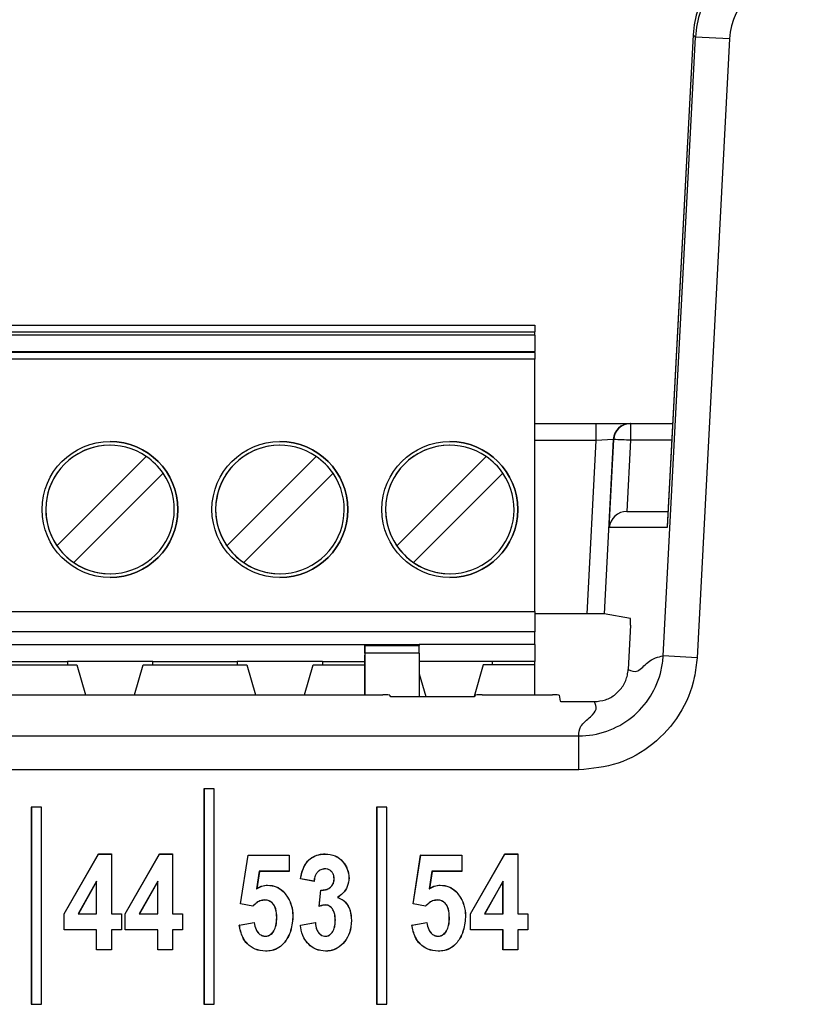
# Paper-space layout 'Sheet2' of a CAD drawing. Header units: millimetres. Extents: x -8 to 412, y -20 to 277.
# Tile 21 of 40: x 97.54 to 102.11, y 180.14 to 185.93. Entities that reach past the tile are written whole.
import ezdxf

# ---------------------------------------------------------------- set-up
doc = ezdxf.new("R2010")
doc.units = ezdxf.units.MM

psp = doc.layouts.new('Sheet2')

# ---------------------------------------------------------------- linework, layer by layer
at = {"color": 7, "linetype": 'Continuous', "lineweight": 25}
for p, q in [((101.3242, 182.1872), (101.5153, 185.8288)), ((101.5013, 185.8435), (101.3478, 182.9432)), ((101.5012, 185.8435), (101.3479, 182.9484)), ((101.5013, 185.8435), (101.5012, 185.8435)), ((101.5153, 185.8288), (101.5013, 185.8435)), ((101.7147, 185.8183), (101.5153, 185.8288)), ((101.7147, 185.8183), (101.5236, 182.1767)), ((93.569, 184.1348), (100.569, 184.1348)), ((100.569, 184.1348), (100.569, 184.0948)), ((93.569, 184.0948), (100.569, 184.0948)), ((100.569, 184.0748), (93.569, 184.0748)), ((100.569, 184.0748), (100.569, 184.0948)), ((100.569, 184.0748), (100.569, 183.9788)), ((93.569, 183.9788), (100.569, 183.9788)), ((100.569, 183.9739), (93.569, 183.9739)), ((100.569, 183.9739), (100.569, 183.9788)), ((100.569, 183.9739), (100.569, 183.9339)), ((100.569, 183.9339), (93.569, 183.9339)), ((100.569, 182.4488), (100.569, 183.9339)), ((100.569, 183.5554), (100.9301, 183.5554)), ((100.9301, 183.4554), (100.9301, 183.5554)), ((100.9301, 183.5554), (101.1301, 183.5554)), ((101.1301, 183.5554), (101.1328, 183.5554)), ((101.1328, 183.5554), (101.1328, 183.4562)), ((101.1328, 183.5554), (101.3801, 183.5554)), ((100.8766, 182.4348), (100.9301, 183.4554)), ((101.0304, 183.4606), (100.9301, 183.4554)), ((101.0304, 183.4606), (100.9765, 182.434)), ((101.0062, 182.9432), (101.0331, 183.4606)), ((101.0331, 183.4606), (101.0304, 183.4606)), ((101.1328, 183.4562), (101.1111, 183.0379)), ((97.7566, 182.8354), (98.2824, 183.3611)), ((98.7566, 182.8354), (99.2824, 183.3611)), ((99.7566, 182.8354), (100.2824, 183.3611)), ((98.3814, 183.2622), (97.8556, 182.7364)), ((99.3814, 183.2622), (98.8556, 182.7364)), ((100.3814, 183.2622), (99.8556, 182.7364)), ((101.1111, 183.0379), (101.1111, 183.0379)), ((101.1111, 183.0379), (101.3527, 183.0379)), ((101.3478, 182.9432), (101.0062, 182.9432)), ((97.7566, 182.8354), (97.7566, 182.8354)), ((98.7566, 182.8354), (98.7566, 182.8354)), ((99.7566, 182.8354), (99.7566, 182.8354)), ((97.8556, 182.7364), (97.8556, 182.7364)), ((98.8556, 182.7364), (98.8556, 182.7364)), ((99.8556, 182.7364), (99.8556, 182.7364)), ((93.569, 182.4488), (100.569, 182.4488)), ((100.569, 182.4488), (100.569, 182.3288)), ((100.8766, 182.4348), (100.569, 182.4348)), ((101.1319, 182.4079), (100.9765, 182.434)), ((100.569, 182.3288), (93.569, 182.3288)), ((100.569, 182.2548), (100.569, 182.3288)), ((101.1319, 182.3679), (101.1182, 182.1074)), ((97.069, 182.2548), (99.569, 182.2548)), ((99.569, 182.2548), (99.889, 182.2548)), ((99.569, 182.2548), (99.569, 182.2484)), ((99.569, 182.2484), (99.889, 182.2484)), ((99.569, 182.2033), (99.569, 181.9579)), ((99.889, 182.2033), (99.569, 182.2033)), ((100.569, 182.2548), (99.889, 182.2548)), ((99.889, 182.2548), (99.889, 182.2484)), ((99.889, 182.2033), (99.889, 182.2484)), ((99.889, 182.2033), (99.889, 181.9475)), ((100.569, 182.2548), (100.569, 182.1548)), ((97.32, 182.1548), (97.818, 182.1548)), ((98.32, 182.1548), (97.818, 182.1548)), ((97.818, 182.1548), (97.818, 182.1348)), ((98.32, 182.1548), (98.818, 182.1548)), ((98.32, 182.1348), (98.32, 182.1548)), ((99.32, 182.1548), (98.818, 182.1548)), ((98.818, 182.1548), (98.818, 182.1348)), ((99.32, 182.1548), (99.569, 182.1548)), ((99.32, 182.1548), (99.32, 182.1348)), ((99.569, 181.9579), (99.569, 182.1922)), ((100.32, 182.1548), (99.889, 182.1548)), ((100.569, 182.1548), (100.32, 182.1548)), ((100.32, 182.1348), (100.32, 182.1548)), ((100.569, 182.1348), (100.569, 182.1548)), ((101.5236, 182.1767), (101.3242, 182.1872)), ((97.264, 182.1348), (97.874, 182.1348)), ((97.874, 182.1348), (97.9243, 181.9579)), ((98.2137, 181.9579), (98.264, 182.1348)), ((98.2137, 181.9579), (98.264, 182.1348)), ((98.264, 182.1348), (98.874, 182.1348)), ((98.264, 182.1348), (98.264, 182.1348)), ((98.874, 182.1348), (98.9243, 181.9579)), ((99.2137, 181.9579), (99.264, 182.1348)), ((99.2137, 181.9579), (99.264, 182.1348)), ((99.264, 182.1348), (99.569, 182.1348)), ((99.264, 182.1348), (99.264, 182.1348)), ((100.264, 182.1348), (100.211, 181.9484)), ((100.264, 182.1348), (100.211, 181.9484)), ((100.569, 182.1348), (100.264, 182.1348)), ((100.264, 182.1348), (100.264, 182.1348)), ((100.569, 181.9579), (100.569, 182.1348)), ((99.889, 182.0821), (99.9273, 181.9475)), ((94.5743, 181.9579), (99.6753, 181.9579)), ((99.7153, 181.9559), (99.7163, 181.9495)), ((99.7563, 181.9475), (100.177, 181.9475)), ((100.217, 181.9495), (100.2181, 181.9559)), ((100.2581, 181.9579), (100.6721, 181.9579)), ((100.7121, 181.9559), (100.7181, 181.9202)), ((100.7581, 181.9181), (100.9187, 181.9181)), ((93.4223, 181.7163), (100.8279, 181.7163)), ((100.8279, 181.5166), (100.8279, 181.7163)), ((100.8279, 181.5166), (93.4223, 181.5166)), ((98.6224, 181.4048), (98.6219, 181.4053)), ((98.6819, 181.4053), (98.6219, 181.4053)), ((98.6219, 181.4053), (98.6219, 180.1366)), ((98.6224, 181.4048), (98.6224, 180.1372)), ((98.6814, 181.4048), (98.6224, 181.4048)), ((98.6814, 181.4048), (98.6819, 181.4053)), ((98.6814, 180.1372), (98.6814, 181.4048)), ((98.6819, 180.1366), (98.6819, 181.4053)), ((97.6064, 181.2961), (97.6059, 181.2966)), ((97.6059, 181.2966), (97.6059, 180.1366)), ((97.6659, 181.2966), (97.6059, 181.2966)), ((97.6064, 181.2961), (97.6064, 180.1372)), ((97.6654, 181.2961), (97.6064, 181.2961)), ((97.6654, 181.2961), (97.6659, 181.2966)), ((97.6654, 180.1372), (97.6654, 181.2961)), ((97.6659, 180.1366), (97.6659, 181.2966)), ((99.6384, 181.2961), (99.6379, 181.2966)), ((99.6979, 181.2966), (99.6379, 181.2966)), ((99.6379, 181.2966), (99.6379, 180.1366)), ((99.6384, 181.2961), (99.6384, 180.1372)), ((99.6974, 181.2961), (99.6384, 181.2961)), ((99.6974, 181.2961), (99.6979, 181.2966)), ((99.6974, 180.1372), (99.6974, 181.2961)), ((99.6979, 180.1366), (99.6979, 181.2966)), ((97.799, 180.6691), (98.0013, 181.0217)), ((97.7995, 180.669), (98.0016, 181.0211)), ((98.0016, 181.0211), (98.0013, 181.0217)), ((98.0013, 181.0217), (98.0779, 181.0217)), ((98.0016, 181.0211), (98.0773, 181.0211)), ((98.0773, 181.0211), (98.0779, 181.0217)), ((98.0773, 181.0211), (98.0773, 180.6689)), ((98.0779, 181.0217), (98.0779, 180.6694)), ((98.1586, 180.6691), (98.3608, 181.0217)), ((98.1591, 180.669), (98.3611, 181.0211)), ((98.3611, 181.0211), (98.3608, 181.0217)), ((98.3608, 181.0217), (98.4374, 181.0217)), ((98.3611, 181.0211), (98.4369, 181.0211)), ((98.4369, 181.0211), (98.4374, 181.0217)), ((98.4369, 181.0211), (98.4369, 180.6689)), ((98.4374, 181.0217), (98.4374, 180.6694)), ((98.837, 180.7281), (98.8811, 181.0143)), ((98.8376, 180.7286), (98.8815, 181.0138)), ((98.8815, 181.0138), (98.8811, 181.0143)), ((98.8811, 181.0143), (99.1232, 181.0143)), ((98.8815, 181.0138), (99.1227, 181.0138)), ((99.1227, 181.0138), (99.1232, 181.0143)), ((99.1227, 181.0138), (99.1227, 180.9195)), ((99.1232, 181.0143), (99.1232, 180.9189)), ((99.3351, 181.0211), (99.3351, 181.0217)), ((99.853, 180.7281), (99.8971, 181.0143)), ((99.8536, 180.7286), (99.8975, 181.0138)), ((99.8975, 181.0138), (99.8971, 181.0143)), ((99.8971, 181.0143), (100.1392, 181.0143)), ((99.8975, 181.0138), (100.1387, 181.0138)), ((100.1387, 181.0138), (100.1392, 181.0143)), ((100.1387, 181.0138), (100.1387, 180.9195)), ((100.1392, 181.0143), (100.1392, 180.9189)), ((100.1906, 180.6691), (100.3928, 181.0217)), ((100.1911, 180.669), (100.3931, 181.0211)), ((100.3931, 181.0211), (100.3928, 181.0217)), ((100.3928, 181.0217), (100.4694, 181.0217)), ((100.3931, 181.0211), (100.4689, 181.0211)), ((100.4689, 181.0211), (100.4694, 181.0217)), ((100.4689, 181.0211), (100.4689, 180.6689)), ((100.4694, 181.0217), (100.4694, 180.6694)), ((99.3326, 180.9341), (99.3326, 180.9336)), ((98.9475, 180.9195), (98.9315, 180.8158)), ((98.9479, 180.9189), (98.9322, 180.8169)), ((98.9475, 180.9195), (98.9479, 180.9189)), ((99.1227, 180.9195), (98.9475, 180.9195)), ((99.1232, 180.9189), (98.9479, 180.9189)), ((99.1227, 180.9195), (99.1232, 180.9189)), ((99.1899, 180.8753), (99.1893, 180.8749)), ((99.27, 180.8602), (99.1893, 180.8749)), ((99.2695, 180.8608), (99.1899, 180.8753)), ((99.3879, 180.8761), (99.3874, 180.8761)), ((99.4749, 180.881), (99.4754, 180.881)), ((99.9635, 180.9195), (99.9475, 180.8158)), ((99.9639, 180.9189), (99.9482, 180.8169)), ((99.9635, 180.9195), (99.9639, 180.9189)), ((100.1387, 180.9195), (99.9635, 180.9195)), ((100.1392, 180.9189), (99.9639, 180.9189)), ((100.1387, 180.9195), (100.1392, 180.9189)), ((97.9903, 180.8612), (97.8819, 180.6689)), ((97.9898, 180.8592), (97.8828, 180.6694)), ((97.9903, 180.8612), (97.9898, 180.8592)), ((97.9898, 180.6694), (97.9898, 180.8592)), ((97.9903, 180.6689), (97.9903, 180.8612)), ((98.3499, 180.8612), (98.2415, 180.6689)), ((98.3494, 180.8592), (98.2424, 180.6694)), ((98.3499, 180.8612), (98.3494, 180.8592)), ((98.3494, 180.6694), (98.3494, 180.8592)), ((98.3499, 180.6689), (98.3499, 180.8612)), ((98.9315, 180.8158), (98.9322, 180.8169)), ((98.9964, 180.8377), (98.9964, 180.8382)), ((99.2993, 180.7127), (99.309, 180.8089)), ((99.2999, 180.7134), (99.3094, 180.8083)), ((99.3094, 180.8083), (99.309, 180.8089)), ((99.3669, 180.8255), (99.3665, 180.8259)), ((99.9475, 180.8158), (99.9482, 180.8169)), ((100.0124, 180.8377), (100.0124, 180.8382)), ((100.3819, 180.8612), (100.2735, 180.6689)), ((100.3814, 180.8592), (100.2744, 180.6694)), ((100.3819, 180.8612), (100.3814, 180.8592)), ((100.3814, 180.6694), (100.3814, 180.8592)), ((100.3819, 180.6689), (100.3819, 180.8612)), ((98.9798, 180.7507), (98.9798, 180.7502)), ((99.094, 180.7945), (99.0944, 180.7949)), ((99.4082, 180.7655), (99.4094, 180.7656)), ((99.9958, 180.7507), (99.9958, 180.7502)), ((100.11, 180.7945), (100.1104, 180.7949)), ((98.8376, 180.7286), (98.837, 180.7281)), ((98.9102, 180.7135), (98.837, 180.7281)), ((98.91, 180.714), (98.8376, 180.7286)), ((99.3369, 180.7213), (99.3369, 180.7208)), ((99.8536, 180.7286), (99.853, 180.7281)), ((99.9262, 180.7135), (99.853, 180.7281)), ((99.926, 180.714), (99.8536, 180.7286)), ((97.7995, 180.669), (97.799, 180.6691)), ((97.799, 180.574), (97.799, 180.6691)), ((97.7995, 180.5746), (97.7995, 180.669)), ((97.8819, 180.6689), (97.8828, 180.6694)), ((97.8819, 180.6689), (97.9903, 180.6689)), ((97.8828, 180.6694), (97.9898, 180.6694)), ((97.9903, 180.6689), (97.9898, 180.6694)), ((98.0773, 180.6689), (98.0779, 180.6694)), ((98.0773, 180.6689), (98.136, 180.6689)), ((98.0779, 180.6694), (98.1366, 180.6694)), ((98.136, 180.6689), (98.1366, 180.6694)), ((98.136, 180.6689), (98.136, 180.5746)), ((98.1366, 180.6694), (98.1366, 180.574)), ((98.1591, 180.669), (98.1586, 180.6691)), ((98.1586, 180.574), (98.1586, 180.6691)), ((98.1591, 180.5746), (98.1591, 180.669)), ((98.2415, 180.6689), (98.2424, 180.6694)), ((98.2415, 180.6689), (98.3499, 180.6689)), ((98.2424, 180.6694), (98.3494, 180.6694)), ((98.3499, 180.6689), (98.3494, 180.6694)), ((98.4369, 180.6689), (98.4374, 180.6694)), ((98.4369, 180.6689), (98.4956, 180.6689)), ((98.4374, 180.6694), (98.4961, 180.6694)), ((98.4956, 180.6689), (98.4961, 180.6694)), ((98.4956, 180.6689), (98.4956, 180.5746)), ((98.4961, 180.6694), (98.4961, 180.574)), ((99.0504, 180.647), (99.0498, 180.647)), ((99.1447, 180.6491), (99.1452, 180.6491)), ((100.0664, 180.647), (100.0658, 180.647)), ((100.1607, 180.6491), (100.1612, 180.6491)), ((100.1911, 180.669), (100.1906, 180.6691)), ((100.1906, 180.574), (100.1906, 180.6691)), ((100.1911, 180.5746), (100.1911, 180.669)), ((100.2735, 180.6689), (100.2744, 180.6694)), ((100.2735, 180.6689), (100.3819, 180.6689)), ((100.2744, 180.6694), (100.3814, 180.6694)), ((100.3819, 180.6689), (100.3814, 180.6694)), ((100.4689, 180.6689), (100.4694, 180.6694)), ((100.4689, 180.6689), (100.5276, 180.6689)), ((100.4694, 180.6694), (100.5281, 180.6694)), ((100.5276, 180.6689), (100.5281, 180.6694)), ((100.5276, 180.6689), (100.5276, 180.5746)), ((100.5281, 180.6694), (100.5281, 180.574)), ((98.8297, 180.6034), (98.9177, 180.6181)), ((98.8303, 180.603), (98.9173, 180.6175)), ((99.1893, 180.6034), (99.2773, 180.6181)), ((99.1898, 180.603), (99.2769, 180.6175)), ((99.2769, 180.6175), (99.2773, 180.6181)), ((99.3952, 180.6322), (99.3947, 180.6322)), ((99.4896, 180.6299), (99.4901, 180.6299)), ((99.8457, 180.6034), (99.9337, 180.6181)), ((99.8463, 180.603), (99.9333, 180.6175)), ((97.7995, 180.5746), (97.799, 180.574)), ((97.9898, 180.574), (97.799, 180.574)), ((97.9903, 180.5746), (97.7995, 180.5746)), ((97.9903, 180.5746), (97.9898, 180.574)), ((97.9898, 180.4566), (97.9898, 180.574)), ((97.9903, 180.4572), (97.9903, 180.5746)), ((98.0773, 180.5746), (98.0773, 180.4572)), ((98.0773, 180.5746), (98.0779, 180.574)), ((98.136, 180.5746), (98.0773, 180.5746)), ((98.0779, 180.574), (98.0779, 180.4566)), ((98.1366, 180.574), (98.0779, 180.574)), ((98.136, 180.5746), (98.1366, 180.574)), ((98.1591, 180.5746), (98.1586, 180.574)), ((98.3494, 180.574), (98.1586, 180.574)), ((98.3499, 180.5746), (98.1591, 180.5746)), ((98.3499, 180.5746), (98.3494, 180.574)), ((98.3494, 180.4566), (98.3494, 180.574)), ((98.3499, 180.4572), (98.3499, 180.5746)), ((98.4369, 180.5746), (98.4374, 180.574)), ((98.4956, 180.5746), (98.4369, 180.5746)), ((98.4369, 180.5746), (98.4369, 180.4572)), ((98.4961, 180.574), (98.4374, 180.574)), ((98.4374, 180.574), (98.4374, 180.4566)), ((98.4956, 180.5746), (98.4961, 180.574)), ((98.983, 180.5368), (98.983, 180.5374)), ((99.3362, 180.5368), (99.3362, 180.5374)), ((99.999, 180.5368), (99.999, 180.5374)), ((100.1911, 180.5746), (100.1906, 180.574)), ((100.3814, 180.574), (100.1906, 180.574)), ((100.3819, 180.5746), (100.1911, 180.5746)), ((100.3819, 180.5746), (100.3814, 180.574)), ((100.3814, 180.4566), (100.3814, 180.574)), ((100.3819, 180.4572), (100.3819, 180.5746)), ((100.5276, 180.5746), (100.4689, 180.5746)), ((100.4689, 180.5746), (100.4689, 180.4572)), ((100.4689, 180.5746), (100.4694, 180.574)), ((100.4694, 180.574), (100.4694, 180.4566)), ((100.5281, 180.574), (100.4694, 180.574)), ((100.5276, 180.5746), (100.5281, 180.574)), ((97.9903, 180.4572), (97.9898, 180.4566)), ((98.0779, 180.4566), (97.9898, 180.4566)), ((98.0773, 180.4572), (97.9903, 180.4572)), ((98.0773, 180.4572), (98.0779, 180.4566)), ((98.3499, 180.4572), (98.3494, 180.4566)), ((98.4374, 180.4566), (98.3494, 180.4566)), ((98.4369, 180.4572), (98.3499, 180.4572)), ((98.4369, 180.4572), (98.4374, 180.4566)), ((98.9847, 180.4498), (98.9847, 180.4493)), ((99.338, 180.4498), (99.338, 180.4493)), ((100.0007, 180.4498), (100.0007, 180.4493)), ((100.3819, 180.4572), (100.3814, 180.4566)), ((100.4694, 180.4566), (100.3814, 180.4566)), ((100.4689, 180.4572), (100.3819, 180.4572)), ((100.4689, 180.4572), (100.4694, 180.4566)), ((97.6064, 180.1372), (97.6059, 180.1366)), ((97.6059, 180.1366), (97.6659, 180.1366)), ((97.6064, 180.1372), (97.6654, 180.1372)), ((97.6654, 180.1372), (97.6659, 180.1366)), ((98.6224, 180.1372), (98.6219, 180.1366)), ((98.6219, 180.1366), (98.6819, 180.1366)), ((98.6224, 180.1372), (98.6814, 180.1372)), ((98.6814, 180.1372), (98.6819, 180.1366)), ((99.6384, 180.1372), (99.6379, 180.1366)), ((99.6379, 180.1366), (99.6979, 180.1366)), ((99.6384, 180.1372), (99.6974, 180.1372)), ((99.6974, 180.1372), (99.6979, 180.1366))]:
    psp.add_line(p, q, dxfattribs=at)
at = {"color": 8, "linetype": 'Continuous', "lineweight": 25}
for p, q in [((100.9301, 183.4554), (100.569, 183.4554)), ((101.3748, 183.4562), (101.1328, 183.4562))]:
    psp.add_line(p, q, dxfattribs=at)
at = {"color": 7, "linetype": 'Continuous', "lineweight": 25, "flags": 128}
for points in [[(99.569, 182.2548), (99.569, 182.2536), (99.569, 182.25), (99.569, 182.2441), (99.569, 182.2363), (99.569, 182.2267), (99.569, 182.2159), (99.569, 182.2042), (99.569, 182.1922)], [(99.569, 182.2033), (99.569, 182.2114), (99.569, 182.219), (99.569, 182.226), (99.569, 182.2324), (99.569, 182.2379), (99.569, 182.2424), (99.569, 182.246), (99.569, 182.2484)], [(99.2695, 180.8608), (99.2697, 180.8606), (99.2698, 180.8604), (99.27, 180.8602)], [(98.91, 180.714), (98.9101, 180.7138), (98.9102, 180.7135)], [(99.926, 180.714), (99.9261, 180.7138), (99.9262, 180.7135)], [(98.8303, 180.603), (98.83, 180.6032), (98.8297, 180.6034)], [(98.9173, 180.6175), (98.9175, 180.6177), (98.9176, 180.6179), (98.9177, 180.6181)], [(99.1898, 180.603), (99.1895, 180.6032), (99.1893, 180.6034)], [(99.8463, 180.603), (99.846, 180.6032), (99.8457, 180.6034)], [(99.9333, 180.6175), (99.9335, 180.6177), (99.9336, 180.6179), (99.9337, 180.6181)]]:
    psp.add_lwpolyline(points, dxfattribs=at)
at = {"color": 7, "linetype": 'Continuous', "lineweight": 25}
for centre in [(98.069, 183.0488), (99.069, 183.0488), (100.069, 183.0488)]:
    psp.add_circle(centre, 0.4, dxfattribs=at)
for centre, radius, start, end in [((101.1302, 183.4554), 0.0999, 90.03657, 177.04191), ((101.1329, 183.4554), 0.0999, 90.03657, 177.04191), ((98.069, 183.0488), 0.3783, 55.6634, 214.33658), ((98.069, 183.0488), 0.3783, 89.99999, 269.99999), ((98.069, 183.0488), 0.4, 269.99999, 89.99999), ((99.069, 183.0488), 0.3783, 55.6634, 214.33658), ((99.069, 183.0488), 0.3783, 89.99999, 269.99999), ((99.069, 183.0488), 0.4, 269.99999, 89.99999), ((100.069, 183.0488), 0.3783, 55.6634, 214.33658), ((100.069, 183.0488), 0.3783, 89.99999, 269.99999), ((100.069, 183.0488), 0.4, 269.99999, 89.99999), ((100.9421, 180.2372), 3.2247, 86.60926, 88.38293), ((98.069, 183.0488), 0.3783, 34.33655, 55.66343), ((99.069, 183.0488), 0.3783, 34.33655, 55.66343), ((100.069, 183.0488), 0.3783, 34.33655, 55.66343), ((98.069, 183.0488), 0.3783, 235.6634, 34.33658), ((99.069, 183.0488), 0.3783, 235.6634, 34.33658), ((100.069, 183.0488), 0.3783, 235.6634, 34.33658), ((98.069, 183.0488), 0.3783, 214.33655, 235.66343), ((99.069, 183.0488), 0.3783, 214.33655, 235.66343), ((100.069, 183.0488), 0.3783, 214.33655, 235.66343), ((100.0462, 180.1276), 0.9488, 141.86667, 141.92571)]:
    psp.add_arc(centre, radius, start, end, dxfattribs=at)
for centre, major_axis, ratio, start_param, end_param in [((102.101, 185.8107), (0.4664, -0.3788), 0.9986, 2.254114, 3.769883), ((102.1147, 185.7963), (-0.413, 0.4359), 0.999131, 5.526025, 7.041794), ((102.1147, 185.7963), (0.2758, -0.2911), 0.997404, 2.384433, 3.900202), ((101.1059, 182.9379), (0.0745, 0.0707), 0.949396, 0.785817, 2.30387), ((100.8765, 182.434), (0.1001, 0), 0.008715, 0.051831, 1.570339), ((101.1298, 182.3679), (0.0021, 0.04), 0.052263, 4.715139, 6.277209), ((99.6753, 181.9558), (0.04, 0), 0.052408, 0.008727, 1.570796), ((99.7563, 181.9496), (0.04, 0), 0.052408, 3.150319, 4.712389), ((100.177, 181.9496), (0.04, 0), 0.052408, 4.712389, 6.274459), ((100.2581, 181.9558), (0.04, 0), 0.052408, 1.570796, 3.132866), ((100.6721, 181.9558), (0.04, 0), 0.052408, 0.008727, 1.570796), ((100.7581, 181.9202), (0.04, 0), 0.052408, 3.150319, 4.712389)]:
    psp.add_ellipse(centre, major_axis=major_axis, ratio=ratio, start_param=start_param, end_param=end_param, dxfattribs=at)
for points, knots in [([(100.8279, 181.7163), (100.8279, 181.7163), (100.8836, 181.7163), (100.9958, 181.7353), (101.1444, 181.8177), (101.2575, 181.9447), (101.3114, 182.0761), (101.3227, 182.1593), (101.3242, 182.1872), (101.3242, 182.1872)], [0, 0, 0, 0, 0.000016, 0.222145, 0.444277, 0.666333, 0.888375, 0.999984, 1, 1, 1, 1]), ([(101.5236, 182.1767), (101.5196, 182.1377), (101.5075, 182.021), (101.4293, 181.8366), (101.2717, 181.6598), (101.0629, 181.5397), (100.9063, 181.5243), (100.8279, 181.5166)], [0, 0, 0, 0, 0.111618, 0.333659, 0.555725, 0.777864, 1, 1, 1, 1]), ([(101.1182, 182.1074), (101.1366, 182.0995), (101.1734, 182.0836), (101.2452, 182.1707), (101.2942, 182.1809), (101.3242, 182.1872)], [0, 0, 0, 0, 0.279484, 0.560024, 1, 1, 1, 1]), ([(100.9187, 181.9181), (100.9412, 181.9203), (100.9861, 181.9247), (101.046, 181.9592), (101.0912, 182.0099), (101.1136, 182.0627), (101.117, 182.0962), (101.1182, 182.1074)], [0, 0, 0, 0, 0.2222242, 0.4444621, 0.666397, 0.8882274, 1, 1, 1, 1]), ([(100.8279, 181.7163), (100.8282, 181.7351), (100.8286, 181.7729), (100.8948, 181.8253), (100.9397, 181.8737), (100.9257, 181.9033), (100.9187, 181.9181)], [0, 0, 0, 0, 0.279689, 0.560297, 0.780503, 1, 1, 1, 1]), ([(99.1893, 180.8749), (99.195, 180.9013), (99.204, 180.9421), (99.2376, 180.9883), (99.2748, 181.0125), (99.3091, 181.0208), (99.3292, 181.0215), (99.3351, 181.0217)], [0, 0, 0, 0, 0.350849, 0.54292, 0.735692, 0.922384, 1, 1, 1, 1]), ([(99.1899, 180.8753), (99.1969, 180.9064), (99.2071, 180.9516), (99.2482, 180.9964), (99.2866, 181.0164), (99.317, 181.0207), (99.3331, 181.0211), (99.3351, 181.0211)], [0, 0, 0, 0, 0.41221, 0.599031, 0.785853, 0.973938, 1, 1, 1, 1]), ([(99.3351, 181.0217), (99.3554, 181.0198), (99.3896, 181.0167), (99.4332, 180.9866), (99.4626, 180.9465), (99.4748, 180.9074), (99.4753, 180.8854), (99.4754, 180.881)], [0, 0, 0, 0, 0.2721, 0.459164, 0.700368, 0.939474, 1, 1, 1, 1]), ([(99.3351, 181.0211), (99.3553, 181.0193), (99.3894, 181.0163), (99.4328, 180.9862), (99.4621, 180.9462), (99.4742, 180.9073), (99.4748, 180.8854), (99.4749, 180.881)], [0, 0, 0, 0, 0.2719915, 0.4589496, 0.7002871, 0.9395338, 1, 1, 1, 1]), ([(99.3326, 180.9341), (99.3244, 180.9332), (99.3091, 180.9313), (99.2912, 180.9175), (99.2773, 180.8982), (99.2716, 180.8782), (99.27, 180.8647), (99.2695, 180.8608)], [0, 0, 0, 0, 0.227014, 0.426437, 0.616257, 0.891174, 1, 1, 1, 1]), ([(99.3326, 180.9336), (99.3244, 180.9326), (99.3092, 180.9308), (99.2914, 180.917), (99.2776, 180.8977), (99.2721, 180.8777), (99.2704, 180.8641), (99.27, 180.8602)], [0, 0, 0, 0, 0.227523, 0.425194, 0.614086, 0.888785, 1, 1, 1, 1]), ([(99.3879, 180.8761), (99.3873, 180.8841), (99.3864, 180.8979), (99.3766, 180.9154), (99.3634, 180.927), (99.348, 180.9334), (99.3374, 180.9339), (99.3326, 180.9341)], [0, 0, 0, 0, 0.264586, 0.456483, 0.64878, 0.840906, 1, 1, 1, 1]), ([(99.3874, 180.8761), (99.3868, 180.8841), (99.3858, 180.8979), (99.3761, 180.9152), (99.363, 180.9266), (99.3477, 180.9329), (99.3373, 180.9334), (99.3326, 180.9336)], [0, 0, 0, 0, 0.2670786, 0.458657, 0.6506039, 0.8429079, 1, 1, 1, 1]), ([(99.3665, 180.8259), (99.3718, 180.8317), (99.382, 180.8427), (99.3869, 180.8613), (99.3872, 180.8722), (99.3874, 180.8761)], [0, 0, 0, 0, 0.413913, 0.792248, 1, 1, 1, 1]), ([(99.3669, 180.8255), (99.3722, 180.8313), (99.3824, 180.8423), (99.3874, 180.8611), (99.3878, 180.8721), (99.3879, 180.8761)], [0, 0, 0, 0, 0.410408, 0.789266, 1, 1, 1, 1]), ([(99.4749, 180.881), (99.4731, 180.8635), (99.4697, 180.8295), (99.4418, 180.79), (99.4184, 180.7729), (99.4082, 180.7655)], [0, 0, 0, 0, 0.375072, 0.727592, 1, 1, 1, 1]), ([(99.4754, 180.881), (99.4736, 180.8634), (99.4701, 180.8292), (99.4424, 180.7899), (99.4193, 180.7729), (99.4094, 180.7656)], [0, 0, 0, 0, 0.378348, 0.733641, 1, 1, 1, 1]), ([(98.9315, 180.8158), (98.9364, 180.8189), (98.9463, 180.8249), (98.962, 180.8322), (98.9789, 180.8367), (98.9905, 180.8374), (98.9964, 180.8377)], [0, 0, 0, 0, 0.249202, 0.498905, 0.745904, 1, 1, 1, 1]), ([(98.9322, 180.8169), (98.9371, 180.8199), (98.947, 180.8259), (98.9679, 180.8356), (98.985, 180.8372), (98.9964, 180.8382)], [0, 0, 0, 0, 0.252712, 0.505947, 1, 1, 1, 1]), ([(98.9964, 180.8382), (99.014, 180.8365), (99.0477, 180.8331), (99.0787, 180.8109), (99.0922, 180.7972), (99.0944, 180.7949)], [0, 0, 0, 0, 0.474624, 0.911091, 1, 1, 1, 1]), ([(98.9964, 180.8377), (99.0139, 180.836), (99.0475, 180.8326), (99.0784, 180.8105), (99.0918, 180.7968), (99.094, 180.7945)], [0, 0, 0, 0, 0.474468, 0.911018, 1, 1, 1, 1]), ([(99.309, 180.8089), (99.3159, 180.809), (99.3323, 180.8094), (99.3524, 180.8155), (99.3632, 180.8235), (99.3665, 180.8259)], [0, 0, 0, 0, 0.342318, 0.800767, 1, 1, 1, 1]), ([(99.3094, 180.8083), (99.3163, 180.8085), (99.3326, 180.8089), (99.3528, 180.8151), (99.3636, 180.8231), (99.3669, 180.8255)], [0, 0, 0, 0, 0.337688, 0.802698, 1, 1, 1, 1]), ([(99.9475, 180.8158), (99.9524, 180.8189), (99.9623, 180.8249), (99.978, 180.8322), (99.9949, 180.8367), (100.0065, 180.8374), (100.0124, 180.8377)], [0, 0, 0, 0, 0.249202, 0.498905, 0.745904, 1, 1, 1, 1]), ([(99.9482, 180.8169), (99.9531, 180.8199), (99.963, 180.8259), (99.9839, 180.8356), (100.001, 180.8372), (100.0124, 180.8382)], [0, 0, 0, 0, 0.252712, 0.505947, 1, 1, 1, 1]), ([(100.0124, 180.8382), (100.03, 180.8365), (100.0637, 180.8331), (100.0947, 180.8109), (100.1082, 180.7972), (100.1104, 180.7949)], [0, 0, 0, 0, 0.4746239, 0.9110905, 1, 1, 1, 1]), ([(100.0124, 180.8377), (100.0299, 180.836), (100.0635, 180.8326), (100.0944, 180.8105), (100.1078, 180.7968), (100.11, 180.7945)], [0, 0, 0, 0, 0.474468, 0.911018, 1, 1, 1, 1]), ([(98.9798, 180.7507), (98.9702, 180.7496), (98.9509, 180.7475), (98.9273, 180.7327), (98.9154, 180.7198), (98.91, 180.714)], [0, 0, 0, 0, 0.353359, 0.707539, 1, 1, 1, 1]), ([(99.0504, 180.647), (99.0497, 180.6644), (99.0486, 180.6904), (99.0344, 180.7224), (99.0167, 180.7409), (98.9968, 180.7498), (98.9843, 180.7504), (98.9798, 180.7507)], [0, 0, 0, 0, 0.367493, 0.550131, 0.734025, 0.902941, 1, 1, 1, 1]), ([(99.094, 180.7945), (99.1076, 180.7759), (99.1342, 180.7394), (99.1436, 180.6863), (99.1445, 180.6568), (99.1447, 180.6491)], [0, 0, 0, 0, 0.434095, 0.854268, 1, 1, 1, 1]), ([(99.0944, 180.7949), (99.108, 180.7762), (99.1347, 180.7395), (99.1442, 180.6864), (99.145, 180.6568), (99.1452, 180.6491)], [0, 0, 0, 0, 0.434434, 0.854792, 1, 1, 1, 1]), ([(99.4082, 180.7655), (99.4196, 180.7608), (99.4419, 180.7516), (99.4661, 180.7235), (99.4862, 180.6834), (99.4883, 180.6504), (99.4896, 180.6299)], [0, 0, 0, 0, 0.215541, 0.420815, 0.640648, 1, 1, 1, 1]), ([(99.4094, 180.7656), (99.4208, 180.7608), (99.4427, 180.7516), (99.4667, 180.7236), (99.4867, 180.6836), (99.4888, 180.6504), (99.4901, 180.6299)], [0, 0, 0, 0, 0.216416, 0.416936, 0.638878, 1, 1, 1, 1]), ([(99.9958, 180.7507), (99.9862, 180.7496), (99.9669, 180.7475), (99.9433, 180.7327), (99.9314, 180.7198), (99.926, 180.714)], [0, 0, 0, 0, 0.353359, 0.707539, 1, 1, 1, 1]), ([(100.0664, 180.647), (100.0657, 180.6644), (100.0646, 180.6904), (100.0504, 180.7224), (100.0327, 180.7409), (100.0128, 180.7498), (100.0003, 180.7504), (99.9958, 180.7507)], [0, 0, 0, 0, 0.367493, 0.550131, 0.734025, 0.902941, 1, 1, 1, 1]), ([(100.11, 180.7945), (100.1236, 180.7759), (100.1502, 180.7394), (100.1596, 180.6863), (100.1605, 180.6568), (100.1607, 180.6491)], [0, 0, 0, 0, 0.434095, 0.854268, 1, 1, 1, 1]), ([(100.1104, 180.7949), (100.124, 180.7762), (100.1507, 180.7395), (100.1602, 180.6864), (100.161, 180.6568), (100.1612, 180.6491)], [0, 0, 0, 0, 0.4344336, 0.8547921, 1, 1, 1, 1]), ([(98.9798, 180.7502), (98.9702, 180.7491), (98.9511, 180.747), (98.9275, 180.7322), (98.9156, 180.7193), (98.9102, 180.7135)], [0, 0, 0, 0, 0.351583, 0.703982, 1, 1, 1, 1]), ([(99.0498, 180.647), (99.0491, 180.6643), (99.0481, 180.6902), (99.034, 180.722), (99.0165, 180.7404), (98.9967, 180.7492), (98.9843, 180.7499), (98.9798, 180.7502)], [0, 0, 0, 0, 0.368732, 0.550832, 0.734188, 0.902838, 1, 1, 1, 1]), ([(99.3369, 180.7208), (99.3337, 180.7207), (99.3271, 180.7204), (99.3145, 180.7177), (99.3053, 180.7147), (99.2993, 180.7127)], [0, 0, 0, 0, 0.253455, 0.507174, 1, 1, 1, 1]), ([(99.3369, 180.7213), (99.3337, 180.7212), (99.3271, 180.721), (99.3147, 180.7183), (99.3058, 180.7154), (99.2999, 180.7134)], [0, 0, 0, 0, 0.257683, 0.515644, 1, 1, 1, 1]), ([(99.3952, 180.6322), (99.3944, 180.6473), (99.393, 180.6705), (99.3795, 180.6977), (99.3659, 180.7121), (99.3512, 180.7201), (99.3417, 180.7209), (99.3369, 180.7213)], [0, 0, 0, 0, 0.381704, 0.584608, 0.757284, 0.880538, 1, 1, 1, 1]), ([(99.3947, 180.6322), (99.3939, 180.6473), (99.3925, 180.6704), (99.3786, 180.6984), (99.3636, 180.7138), (99.3483, 180.72), (99.3401, 180.7206), (99.3369, 180.7208)], [0, 0, 0, 0, 0.383279, 0.585741, 0.789816, 0.919188, 1, 1, 1, 1]), ([(99.9958, 180.7502), (99.9862, 180.7491), (99.9671, 180.747), (99.9435, 180.7322), (99.9316, 180.7193), (99.9262, 180.7135)], [0, 0, 0, 0, 0.351583, 0.703982, 1, 1, 1, 1]), ([(100.0658, 180.647), (100.0651, 180.6643), (100.0641, 180.6902), (100.05, 180.722), (100.0325, 180.7404), (100.0127, 180.7492), (100.0003, 180.7499), (99.9958, 180.7502)], [0, 0, 0, 0, 0.368732, 0.550832, 0.734188, 0.902838, 1, 1, 1, 1]), ([(98.983, 180.5368), (98.9893, 180.5375), (99.0021, 180.5388), (99.0201, 180.5505), (99.0367, 180.5705), (99.0489, 180.6042), (99.0498, 180.6311), (99.0504, 180.647)], [0, 0, 0, 0, 0.132018, 0.264951, 0.43842, 0.668795, 1, 1, 1, 1]), ([(98.983, 180.5374), (98.9893, 180.538), (99.0019, 180.5393), (99.0197, 180.5509), (99.0361, 180.5707), (99.0484, 180.6042), (99.0493, 180.6311), (99.0498, 180.647)], [0, 0, 0, 0, 0.131233, 0.263374, 0.436534, 0.666485, 1, 1, 1, 1]), ([(99.1447, 180.6491), (99.1415, 180.6189), (99.1358, 180.5659), (99.1022, 180.5053), (99.0638, 180.4686), (99.024, 180.452), (98.9969, 180.4505), (98.9847, 180.4498)], [0, 0, 0, 0, 0.318307, 0.55737, 0.714233, 0.871507, 1, 1, 1, 1]), ([(99.1452, 180.6491), (99.142, 180.6188), (99.1363, 180.5657), (99.1025, 180.5049), (99.0641, 180.4681), (99.0241, 180.4515), (98.9969, 180.45), (98.9847, 180.4493)], [0, 0, 0, 0, 0.318138, 0.557159, 0.71417, 0.871588, 1, 1, 1, 1]), ([(99.999, 180.5368), (100.0053, 180.5375), (100.0181, 180.5388), (100.0361, 180.5505), (100.0527, 180.5705), (100.0649, 180.6042), (100.0658, 180.6311), (100.0664, 180.647)], [0, 0, 0, 0, 0.1320182, 0.2649512, 0.4384198, 0.6687945, 1, 1, 1, 1]), ([(99.999, 180.5374), (100.0053, 180.538), (100.0179, 180.5393), (100.0357, 180.5509), (100.0521, 180.5707), (100.0644, 180.6042), (100.0653, 180.6311), (100.0658, 180.647)], [0, 0, 0, 0, 0.131233, 0.263374, 0.436534, 0.666485, 1, 1, 1, 1]), ([(100.1607, 180.6491), (100.1575, 180.6189), (100.1518, 180.5659), (100.1182, 180.5053), (100.0798, 180.4686), (100.04, 180.452), (100.0129, 180.4505), (100.0007, 180.4498)], [0, 0, 0, 0, 0.318307, 0.55737, 0.714233, 0.871507, 1, 1, 1, 1]), ([(100.1612, 180.6491), (100.158, 180.6188), (100.1523, 180.5657), (100.1185, 180.5049), (100.0801, 180.4681), (100.0401, 180.4515), (100.0129, 180.45), (100.0007, 180.4493)], [0, 0, 0, 0, 0.318138, 0.557159, 0.71417, 0.871588, 1, 1, 1, 1]), ([(98.9847, 180.4493), (98.9637, 180.4513), (98.9238, 180.4551), (98.8769, 180.4884), (98.8419, 180.5378), (98.8343, 180.5785), (98.8297, 180.6034)], [0, 0, 0, 0, 0.259239, 0.490971, 0.689306, 1, 1, 1, 1]), ([(98.9847, 180.4498), (98.9637, 180.4518), (98.924, 180.4556), (98.8773, 180.4888), (98.8425, 180.5379), (98.8349, 180.5783), (98.8303, 180.603)], [0, 0, 0, 0, 0.259698, 0.491868, 0.690502, 1, 1, 1, 1]), ([(98.9173, 180.6175), (98.9197, 180.6031), (98.9235, 180.5801), (98.9416, 180.5555), (98.9603, 180.5401), (98.9753, 180.538), (98.983, 180.5368)], [0, 0, 0, 0, 0.3788937, 0.6070628, 0.7971823, 1, 1, 1, 1]), ([(98.9177, 180.6181), (98.9201, 180.6037), (98.9238, 180.5808), (98.9418, 180.556), (98.9593, 180.5418), (98.9741, 180.538), (98.9817, 180.5374), (98.983, 180.5374)], [0, 0, 0, 0, 0.379234, 0.605615, 0.796346, 0.966166, 1, 1, 1, 1]), ([(99.338, 180.4493), (99.3183, 180.4513), (99.2812, 180.4552), (99.2371, 180.4871), (99.2048, 180.5312), (99.1927, 180.5724), (99.1898, 180.5983), (99.1893, 180.6034)], [0, 0, 0, 0, 0.247109, 0.466968, 0.667618, 0.934881, 1, 1, 1, 1]), ([(99.338, 180.4498), (99.3184, 180.4518), (99.2814, 180.4557), (99.2374, 180.4874), (99.2053, 180.5314), (99.1933, 180.5723), (99.1904, 180.5981), (99.1898, 180.603)], [0, 0, 0, 0, 0.24744, 0.467712, 0.668689, 0.936704, 1, 1, 1, 1]), ([(99.2769, 180.6175), (99.2788, 180.603), (99.2817, 180.581), (99.2971, 180.5554), (99.3131, 180.5412), (99.3277, 180.5373), (99.3349, 180.5369), (99.3362, 180.5368)], [0, 0, 0, 0, 0.394046, 0.598631, 0.804735, 0.961786, 1, 1, 1, 1]), ([(99.2773, 180.6181), (99.2792, 180.6036), (99.282, 180.5816), (99.2973, 180.556), (99.3131, 180.5418), (99.3276, 180.5379), (99.3348, 180.5374), (99.3362, 180.5374)], [0, 0, 0, 0, 0.394647, 0.59862, 0.804118, 0.959338, 1, 1, 1, 1]), ([(99.3362, 180.5368), (99.3423, 180.5375), (99.3544, 180.539), (99.3708, 180.5512), (99.3853, 180.5717), (99.3941, 180.6002), (99.3949, 180.6218), (99.3952, 180.6322)], [0, 0, 0, 0, 0.145278, 0.29065, 0.47796, 0.748624, 1, 1, 1, 1]), ([(99.3362, 180.5374), (99.3423, 180.5381), (99.3543, 180.5395), (99.3705, 180.5517), (99.385, 180.5721), (99.3936, 180.6005), (99.3944, 180.6219), (99.3947, 180.6322)], [0, 0, 0, 0, 0.146292, 0.290369, 0.478088, 0.749769, 1, 1, 1, 1]), ([(99.4896, 180.6299), (99.4877, 180.6054), (99.4843, 180.5611), (99.4519, 180.5042), (99.4111, 180.4675), (99.37, 180.4515), (99.3467, 180.4503), (99.338, 180.4498)], [0, 0, 0, 0, 0.278792, 0.505617, 0.732607, 0.899441, 1, 1, 1, 1]), ([(99.4901, 180.6299), (99.4882, 180.6054), (99.4848, 180.561), (99.4525, 180.504), (99.4115, 180.4671), (99.3702, 180.451), (99.3468, 180.4498), (99.338, 180.4493)], [0, 0, 0, 0, 0.277901, 0.50473, 0.731718, 0.898794, 1, 1, 1, 1]), ([(100.0007, 180.4493), (99.9797, 180.4513), (99.9398, 180.4551), (99.8929, 180.4884), (99.8579, 180.5378), (99.8503, 180.5785), (99.8457, 180.6034)], [0, 0, 0, 0, 0.259239, 0.490971, 0.689306, 1, 1, 1, 1]), ([(100.0007, 180.4498), (99.9797, 180.4518), (99.94, 180.4556), (99.8933, 180.4888), (99.8585, 180.5379), (99.8509, 180.5783), (99.8463, 180.603)], [0, 0, 0, 0, 0.259698, 0.491868, 0.690502, 1, 1, 1, 1]), ([(99.9333, 180.6175), (99.9357, 180.6031), (99.9395, 180.5801), (99.9576, 180.5555), (99.9763, 180.5401), (99.9913, 180.538), (99.999, 180.5368)], [0, 0, 0, 0, 0.378894, 0.607063, 0.797182, 1, 1, 1, 1]), ([(99.9337, 180.6181), (99.9361, 180.6037), (99.9398, 180.5808), (99.9578, 180.556), (99.9753, 180.5418), (99.9901, 180.538), (99.9977, 180.5374), (99.999, 180.5374)], [0, 0, 0, 0, 0.379234, 0.605615, 0.796346, 0.966166, 1, 1, 1, 1])]:
    psp.add_open_spline(points, degree=3, knots=knots, dxfattribs=at)

doc.saveas('drawing.dxf')
